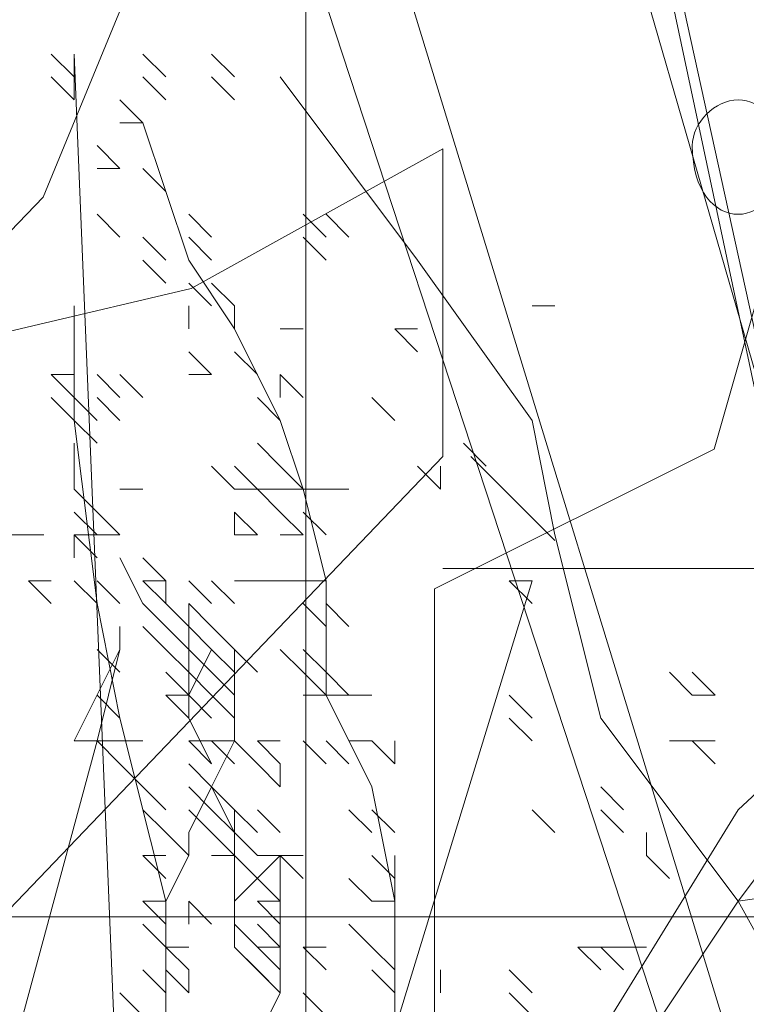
# Model space of a CAD drawing. Header units: millimetres. Extents: x 16698 to 93787, y -21104 to 39413.
# Tile 46 of 256: x 23484.21 to 23489.46, y 9756.15 to 9763.27. Entities that reach past the tile are written whole.
import ezdxf

# ---------------------------------------------------------------- set-up
doc = ezdxf.new("R2010")
doc.units = ezdxf.units.MM
doc.layers.add('_MODUS - zielen', color=66, linetype='Continuous', lineweight=9)
doc.layers.add('Hatch', color=4, linetype='Continuous', lineweight=5)

msp = doc.modelspace()

# ---------------------------------------------------------------- hatches: boundary and pattern name
at = {"layer": 'Hatch', "ltscale": 2, "true_color": 0xc7c7c7}
h = msp.add_hatch(dxfattribs=at)
h.set_pattern_fill('GRATE', color=9, scale=7, angle=90)
h.paths.add_polyline_path([(23182.90184, 9824.23322), (23670.94642, 9824.23322), (23670.94642, 9747.23322), (23182.90184, 9747.23322)])

# ---------------------------------------------------------------- linework, layer by layer
at = {"layer": '_MODUS - zielen', "transparency": 33554687}
for points in [[(23486.75397, 9773.60831), (23491.88334, 9750.27796), (23491.88334, 9750.27796)], [(23486.75397, 9773.60831), (23491.71787, 9750.27796), (23491.71787, 9750.27796)], [(23483.4447, 9772.45007), (23490.72509, 9750.27796), (23490.72509, 9750.27796)], [(23483.4447, 9772.45007), (23490.72509, 9750.27796), (23490.72509, 9750.27796)], [(23486.39871, 9768.85579), (23490.1378, 9764.00481), (23490.1378, 9761.98353), (23489.63234, 9761.57932), (23489.2284, 9760.16448), (23487.20765, 9759.15384), (23487.20765, 9752.48381), (23489.2284, 9751.27093), (23491.65416, 9753.89865), (23493.37249, 9756.32414), (23493.37249, 9761.37709), (23491.45219, 9762.7922), (23490.44128, 9762.38773)], [(23483.77099, 9768.04738), (23485.7928, 9765.41966), (23484.37795, 9761.98353), (23479.32461, 9756.72835), (23479.12264, 9757.33478)], [(23484.60295, 9762.85319), (23484.43748, 9763.01865), (23484.43748, 9763.01865)], [(23484.60295, 9762.85319), (23484.43748, 9763.01865), (23484.43748, 9763.01865)], [(23484.60295, 9762.85319), (23484.60295, 9763.01865), (23484.60295, 9763.01865)], [(23484.60295, 9762.85319), (23484.60295, 9763.01865), (23484.60295, 9763.01865)], [(23484.60295, 9762.85319), (23484.60295, 9763.01865), (23484.60295, 9763.01865)], [(23484.60295, 9762.85319), (23484.60295, 9763.01865), (23484.60295, 9763.01865)], [(23484.60295, 9762.85319), (23484.60295, 9763.01865), (23484.60295, 9763.01865)], [(23485.09934, 9750.93982), (23484.60295, 9763.01865), (23484.60295, 9763.01865)], [(23485.2648, 9762.85319), (23485.09934, 9763.01865), (23485.09934, 9763.01865)], [(23485.2648, 9762.85319), (23485.09934, 9763.01865), (23485.09934, 9763.01865)], [(23485.76119, 9762.85319), (23485.59573, 9763.01865), (23485.59573, 9763.01865)], [(23484.60295, 9762.68772), (23484.43748, 9762.85319), (23484.43748, 9762.85319)], [(23484.60295, 9762.68772), (23484.60295, 9762.85319), (23484.60295, 9762.85319)], [(23484.60295, 9762.68772), (23484.60295, 9762.85319), (23484.60295, 9762.85319)], [(23484.60295, 9762.68772), (23484.60295, 9762.85319), (23484.60295, 9762.85319)], [(23484.60295, 9762.68772), (23484.60295, 9762.85319), (23484.60295, 9762.85319)], [(23484.60295, 9762.68772), (23484.60295, 9762.85319), (23484.60295, 9762.85319)], [(23485.2648, 9762.68772), (23485.09934, 9762.85319), (23485.09934, 9762.85319)], [(23485.76119, 9762.68772), (23485.59573, 9762.85319), (23485.59573, 9762.85319)], [(23489.40139, 9756.8965), (23488.4086, 9758.22021), (23488.07768, 9759.54392), (23487.91221, 9760.37124), (23487.0849, 9761.52948), (23486.09212, 9762.85319)], [(23485.09934, 9762.52226), (23484.93387, 9762.68772), (23484.93387, 9762.68772)], [(23485.09934, 9762.52226), (23484.93387, 9762.52226), (23484.93387, 9762.52226)], [(23485.09934, 9762.52226), (23484.93387, 9762.52226), (23484.93387, 9762.52226)], [(23487.0849, 9750.27796), (23487.25036, 9751.10528), (23486.58851, 9751.60167), (23486.91943, 9752.75992), (23486.58851, 9753.25631), (23487.25036, 9753.91816), (23486.75397, 9754.58001), (23486.91943, 9755.40733), (23486.91943, 9756.06919), (23486.91943, 9756.8965), (23486.75397, 9757.72382), (23486.42304, 9758.38567), (23486.42304, 9758.55114), (23486.42304, 9759.21299), (23486.25758, 9759.87485), (23486.09212, 9760.37124), (23485.76119, 9761.03309), (23485.43026, 9761.52948), (23485.09934, 9762.52226)], [(23487.26733, 9760.11077), (23482.61885, 9755.25979), (23478.77825, 9754.04718), (23477.97037, 9754.85559), (23482.01294, 9760.51497), (23485.44854, 9761.32351), (23487.26733, 9762.33416), (23487.26733, 9760.11077)], [(23484.93387, 9762.19133), (23484.76841, 9762.3568), (23484.76841, 9762.3568)], [(23484.93387, 9762.19133), (23484.76841, 9762.19133), (23484.76841, 9762.19133)], [(23485.2648, 9762.02587), (23485.09934, 9762.19133), (23485.09934, 9762.19133)], [(23485.2648, 9762.02587), (23485.09934, 9762.19133), (23485.09934, 9762.19133)], [(23485.2648, 9750.1125), (23486.09212, 9752.26353), (23486.58851, 9753.25631), (23487.91221, 9754.58001), (23488.4086, 9755.40733), (23489.40139, 9756.8965), (23490.39417, 9758.22021), (23491.22148, 9759.70938), (23491.88334, 9761.03309), (23492.54519, 9761.86041), (23493.37251, 9762.19133), (23494.19983, 9762.19133), (23495.02714, 9762.19133)], [(23484.93387, 9761.69494), (23484.76841, 9761.86041), (23484.76841, 9761.86041)], [(23485.59573, 9761.69494), (23485.43026, 9761.86041), (23485.43026, 9761.86041)], [(23486.42304, 9761.69494), (23486.25758, 9761.86041), (23486.25758, 9761.86041)], [(23486.42304, 9761.69494), (23486.25758, 9761.86041), (23486.25758, 9761.86041)], [(23486.58851, 9761.69494), (23486.42304, 9761.86041), (23486.42304, 9761.86041)], [(23486.58851, 9761.69494), (23486.42304, 9761.86041), (23486.42304, 9761.86041)], [(23485.2648, 9761.52948), (23485.09934, 9761.69494), (23485.09934, 9761.69494)], [(23485.59573, 9761.52948), (23485.43026, 9761.69494), (23485.43026, 9761.69494)], [(23486.42304, 9761.52948), (23486.25758, 9761.69494), (23486.25758, 9761.69494)], [(23485.2648, 9761.36402), (23485.09934, 9761.52948), (23485.09934, 9761.52948)], [(23485.59573, 9761.19855), (23485.43026, 9761.36402), (23485.43026, 9761.36402)], [(23485.76119, 9761.19855), (23485.59573, 9761.36402), (23485.59573, 9761.36402)], [(23485.76119, 9761.19855), (23485.59573, 9761.36402), (23485.59573, 9761.36402)], [(23486.42304, 9750.1125), (23486.09212, 9752.26353), (23485.76119, 9754.24909), (23485.2648, 9755.73826), (23485.2648, 9756.8965), (23484.93387, 9758.22021), (23484.76841, 9759.04753), (23484.60295, 9760.37124), (23484.60295, 9761.19855)], [(23485.43026, 9761.03309), (23485.43026, 9761.19855), (23485.43026, 9761.19855)], [(23485.76119, 9761.03309), (23485.76119, 9761.19855), (23485.76119, 9761.19855)], [(23487.91221, 9761.19855), (23488.07768, 9761.19855), (23488.07768, 9761.19855)], [(23486.09212, 9761.03309), (23486.25758, 9761.03309), (23486.25758, 9761.03309)], [(23487.0849, 9760.86763), (23486.91943, 9761.03309), (23486.91943, 9761.03309)], [(23487.0849, 9761.03309), (23486.91943, 9761.03309), (23486.91943, 9761.03309)], [(23487.0849, 9760.86763), (23486.91943, 9761.03309), (23486.91943, 9761.03309)], [(23485.59573, 9760.70216), (23485.43026, 9760.86763), (23485.43026, 9760.86763)], [(23485.92665, 9760.70216), (23485.76119, 9760.86763), (23485.76119, 9760.86763)], [(23484.60295, 9760.70216), (23484.43748, 9760.70216), (23484.43748, 9760.70216)], [(23484.60295, 9760.5367), (23484.43748, 9760.70216), (23484.43748, 9760.70216)], [(23484.60295, 9760.70216), (23484.43748, 9760.70216), (23484.43748, 9760.70216)], [(23484.60295, 9760.70216), (23484.43748, 9760.70216), (23484.43748, 9760.70216)], [(23484.60295, 9760.5367), (23484.43748, 9760.70216), (23484.43748, 9760.70216)], [(23484.60295, 9760.70216), (23484.43748, 9760.70216), (23484.43748, 9760.70216)], [(23484.60295, 9760.5367), (23484.43748, 9760.70216), (23484.43748, 9760.70216)], [(23484.60295, 9760.70216), (23484.43748, 9760.70216), (23484.43748, 9760.70216)], [(23484.60295, 9760.5367), (23484.60295, 9760.70216), (23484.60295, 9760.70216)], [(23484.60295, 9760.5367), (23484.60295, 9760.70216), (23484.60295, 9760.70216)], [(23484.60295, 9760.5367), (23484.60295, 9760.70216), (23484.60295, 9760.70216)], [(23484.60295, 9760.5367), (23484.60295, 9760.70216), (23484.60295, 9760.70216)], [(23484.93387, 9760.5367), (23484.76841, 9760.70216), (23484.76841, 9760.70216)], [(23484.93387, 9760.5367), (23484.76841, 9760.70216), (23484.76841, 9760.70216)], [(23485.09934, 9760.5367), (23484.93387, 9760.70216), (23484.93387, 9760.70216)], [(23485.59573, 9760.70216), (23485.43026, 9760.70216), (23485.43026, 9760.70216)], [(23486.25758, 9760.5367), (23486.09212, 9760.70216), (23486.09212, 9760.70216)], [(23486.09212, 9760.5367), (23486.09212, 9760.70216), (23486.09212, 9760.70216)], [(23486.25758, 9760.5367), (23486.09212, 9760.70216), (23486.09212, 9760.70216)], [(23484.60295, 9760.37124), (23484.43748, 9760.5367), (23484.43748, 9760.5367)], [(23484.76841, 9760.37124), (23484.60295, 9760.5367), (23484.60295, 9760.5367)], [(23484.60295, 9760.37124), (23484.60295, 9760.5367), (23484.60295, 9760.5367)], [(23484.76841, 9760.37124), (23484.60295, 9760.5367), (23484.60295, 9760.5367)], [(23484.76841, 9760.37124), (23484.60295, 9760.5367), (23484.60295, 9760.5367)], [(23484.93387, 9760.37124), (23484.76841, 9760.5367), (23484.76841, 9760.5367)], [(23486.09212, 9760.37124), (23485.92665, 9760.5367), (23485.92665, 9760.5367)], [(23486.09212, 9760.37124), (23485.92665, 9760.5367), (23485.92665, 9760.5367)], [(23486.09212, 9760.37124), (23485.92665, 9760.5367), (23485.92665, 9760.5367)], [(23486.09212, 9760.37124), (23485.92665, 9760.5367), (23485.92665, 9760.5367)], [(23486.91943, 9760.37124), (23486.75397, 9760.5367), (23486.75397, 9760.5367)], [(23484.76841, 9760.20577), (23484.60295, 9760.37124), (23484.60295, 9760.37124)], [(23484.60295, 9760.04031), (23484.60295, 9760.20577), (23484.60295, 9760.20577)], [(23484.60295, 9760.04031), (23484.60295, 9760.20577), (23484.60295, 9760.20577)], [(23486.09212, 9760.04031), (23485.92665, 9760.20577), (23485.92665, 9760.20577)], [(23487.58129, 9760.04031), (23487.41582, 9760.20577), (23487.41582, 9760.20577)], [(23491.91686, 9760.11077), (23490.30005, 9759.30223), (23487.26733, 9759.30223)], [(23487.47035, 9760.11077), (23488.07626, 9759.50446)], [(23484.60295, 9759.87485), (23484.60295, 9760.04031), (23484.60295, 9760.04031)], [(23484.60295, 9759.87485), (23484.60295, 9760.04031), (23484.60295, 9760.04031)], [(23485.76119, 9759.87485), (23485.59573, 9760.04031), (23485.59573, 9760.04031)], [(23485.92665, 9759.87485), (23485.76119, 9760.04031), (23485.76119, 9760.04031)], [(23485.92665, 9759.87485), (23485.76119, 9760.04031), (23485.76119, 9760.04031)], [(23486.25758, 9759.87485), (23486.09212, 9760.04031), (23486.09212, 9760.04031)], [(23486.25758, 9759.87485), (23486.09212, 9760.04031), (23486.09212, 9760.04031)], [(23487.25036, 9759.87485), (23487.0849, 9760.04031), (23487.0849, 9760.04031)], [(23487.25036, 9759.87485), (23487.25036, 9760.04031), (23487.25036, 9760.04031)], [(23487.25036, 9759.87485), (23487.25036, 9760.04031), (23487.25036, 9760.04031)], [(23484.76841, 9759.70938), (23484.60295, 9759.87485), (23484.60295, 9759.87485)], [(23484.76841, 9759.70938), (23484.60295, 9759.87485), (23484.60295, 9759.87485)], [(23484.76841, 9759.70938), (23484.60295, 9759.87485), (23484.60295, 9759.87485)], [(23484.76841, 9759.70938), (23484.60295, 9759.87485), (23484.60295, 9759.87485)], [(23485.09934, 9759.87485), (23484.93387, 9759.87485), (23484.93387, 9759.87485)], [(23485.2648, 9750.27796), (23487.91221, 9753.09084), (23489.07046, 9754.08362), (23490.2287, 9755.40733), (23489.40139, 9756.8965), (23491.71787, 9757.22743), (23492.21426, 9758.05475), (23492.54519, 9758.88206), (23493.37251, 9759.87485)], [(23485.92665, 9759.87485), (23485.76119, 9759.87485), (23485.76119, 9759.87485)], [(23486.09212, 9759.70938), (23485.92665, 9759.87485), (23485.92665, 9759.87485)], [(23486.09212, 9759.87485), (23485.92665, 9759.87485), (23485.92665, 9759.87485)], [(23486.09212, 9759.70938), (23485.92665, 9759.87485), (23485.92665, 9759.87485)], [(23486.09212, 9759.87485), (23485.92665, 9759.87485), (23485.92665, 9759.87485)], [(23486.09212, 9759.70938), (23485.92665, 9759.87485), (23485.92665, 9759.87485)], [(23486.25758, 9759.87485), (23486.09212, 9759.87485), (23486.09212, 9759.87485)], [(23486.42304, 9759.87485), (23486.25758, 9759.87485), (23486.25758, 9759.87485)], [(23486.58851, 9759.87485), (23486.42304, 9759.87485), (23486.42304, 9759.87485)], [(23486.58851, 9759.87485), (23486.42304, 9759.87485), (23486.42304, 9759.87485)], [(23484.76841, 9759.54392), (23484.60295, 9759.70938), (23484.60295, 9759.70938)], [(23484.93387, 9759.54392), (23484.76841, 9759.70938), (23484.76841, 9759.70938)], [(23485.43026, 9751.10528), (23489.40139, 9757.55836), (23491.71787, 9759.70938)], [(23485.92665, 9759.54392), (23485.76119, 9759.70938), (23485.76119, 9759.70938)], [(23485.76119, 9759.54392), (23485.76119, 9759.70938), (23485.76119, 9759.70938)], [(23486.25758, 9759.54392), (23486.09212, 9759.70938), (23486.09212, 9759.70938)], [(23486.42304, 9759.54392), (23486.25758, 9759.70938), (23486.25758, 9759.70938)], [(23486.42304, 9759.54392), (23486.25758, 9759.70938), (23486.25758, 9759.70938)], [(23479.42009, 9751.60167), (23479.42009, 9752.42899), (23480.90926, 9753.91816), (23481.07473, 9755.40733), (23480.90926, 9756.56558), (23482.5639, 9758.05475), (23483.06029, 9759.54392), (23484.38399, 9759.54392)], [(23484.76841, 9759.37845), (23484.60295, 9759.54392), (23484.60295, 9759.54392)], [(23484.60295, 9759.37845), (23484.60295, 9759.54392), (23484.60295, 9759.54392)], [(23484.76841, 9759.37845), (23484.60295, 9759.54392), (23484.60295, 9759.54392)], [(23484.76841, 9759.54392), (23484.60295, 9759.54392), (23484.60295, 9759.54392)], [(23484.76841, 9759.54392), (23484.60295, 9759.54392), (23484.60295, 9759.54392)], [(23484.93387, 9759.54392), (23484.76841, 9759.54392), (23484.76841, 9759.54392)], [(23484.93387, 9759.54392), (23484.76841, 9759.54392), (23484.76841, 9759.54392)], [(23485.92665, 9759.54392), (23485.76119, 9759.54392), (23485.76119, 9759.54392)], [(23485.92665, 9759.54392), (23485.76119, 9759.54392), (23485.76119, 9759.54392)], [(23486.25758, 9759.54392), (23486.09212, 9759.54392), (23486.09212, 9759.54392)], [(23486.25758, 9759.54392), (23486.09212, 9759.54392), (23486.09212, 9759.54392)], [(23484.93387, 9759.37845), (23485.09934, 9759.04753), (23485.09934, 9759.04753)], [(23485.2648, 9759.21299), (23485.09934, 9759.37845), (23485.09934, 9759.37845)], [(23485.2648, 9759.21299), (23485.09934, 9759.37845), (23485.09934, 9759.37845)], [(23484.43748, 9759.21299), (23484.27202, 9759.21299), (23484.27202, 9759.21299)], [(23484.43748, 9759.21299), (23484.27202, 9759.21299), (23484.27202, 9759.21299)], [(23484.43748, 9759.04753), (23484.27202, 9759.21299), (23484.27202, 9759.21299)], [(23484.43748, 9759.21299), (23484.27202, 9759.21299), (23484.27202, 9759.21299)], [(23484.76841, 9759.04753), (23484.60295, 9759.21299), (23484.60295, 9759.21299)], [(23484.76841, 9759.04753), (23484.60295, 9759.21299), (23484.60295, 9759.21299)], [(23484.76841, 9759.04753), (23484.60295, 9759.21299), (23484.60295, 9759.21299)], [(23484.93387, 9759.04753), (23484.76841, 9759.21299), (23484.76841, 9759.21299)], [(23484.93387, 9759.04753), (23484.76841, 9759.21299), (23484.76841, 9759.21299)], [(23484.93387, 9759.04753), (23484.76841, 9759.21299), (23484.76841, 9759.21299)], [(23484.93387, 9759.04753), (23484.76841, 9759.21299), (23484.76841, 9759.21299)], [(23484.93387, 9759.04753), (23484.76841, 9759.21299), (23484.76841, 9759.21299)], [(23485.2648, 9759.21299), (23485.09934, 9759.21299), (23485.09934, 9759.21299)], [(23485.2648, 9759.04753), (23485.09934, 9759.21299), (23485.09934, 9759.21299)], [(23485.2648, 9759.21299), (23485.09934, 9759.21299), (23485.09934, 9759.21299)], [(23485.2648, 9759.21299), (23485.09934, 9759.21299), (23485.09934, 9759.21299)], [(23485.2648, 9759.04753), (23485.09934, 9759.21299), (23485.09934, 9759.21299)], [(23485.59573, 9757.88928), (23485.43026, 9758.22021), (23485.43026, 9758.38567), (23485.43026, 9758.55114), (23485.43026, 9758.88206), (23485.2648, 9759.04753), (23485.2648, 9759.21299)], [(23485.59573, 9759.04753), (23485.43026, 9759.21299), (23485.43026, 9759.21299)], [(23485.59573, 9759.04753), (23485.43026, 9759.21299), (23485.43026, 9759.21299)], [(23485.43026, 9751.10528), (23487.91221, 9759.21299), (23487.91221, 9759.21299)], [(23485.76119, 9759.04753), (23485.59573, 9759.21299), (23485.59573, 9759.21299)], [(23485.76119, 9759.04753), (23485.59573, 9759.21299), (23485.59573, 9759.21299)], [(23485.92665, 9759.21299), (23485.76119, 9759.21299), (23485.76119, 9759.21299)], [(23486.09212, 9759.21299), (23485.92665, 9759.21299), (23485.92665, 9759.21299)], [(23486.09212, 9759.21299), (23485.92665, 9759.21299), (23485.92665, 9759.21299)], [(23486.25758, 9759.21299), (23486.09212, 9759.21299), (23486.09212, 9759.21299)], [(23486.42304, 9759.21299), (23486.25758, 9759.21299), (23486.25758, 9759.21299)], [(23486.42304, 9759.21299), (23486.25758, 9759.21299), (23486.25758, 9759.21299)], [(23487.91221, 9759.21299), (23487.74675, 9759.21299), (23487.74675, 9759.21299)], [(23487.91221, 9759.04753), (23487.74675, 9759.21299), (23487.74675, 9759.21299)], [(23485.2648, 9758.88206), (23485.09934, 9759.04753), (23485.09934, 9759.04753)], [(23485.2648, 9758.88206), (23485.09934, 9759.04753), (23485.09934, 9759.04753)], [(23485.2648, 9758.88206), (23485.09934, 9759.04753), (23485.09934, 9759.04753)], [(23485.2648, 9758.88206), (23485.09934, 9759.04753), (23485.09934, 9759.04753)], [(23485.2648, 9758.88206), (23485.09934, 9759.04753), (23485.09934, 9759.04753)], [(23485.43026, 9758.88206), (23485.2648, 9759.04753), (23485.2648, 9759.04753)], [(23485.43026, 9758.88206), (23485.2648, 9759.04753), (23485.2648, 9759.04753)], [(23485.43026, 9758.88206), (23485.2648, 9759.04753), (23485.2648, 9759.04753)], [(23485.43026, 9758.88206), (23485.43026, 9759.04753), (23485.43026, 9759.04753)], [(23485.59573, 9758.88206), (23485.43026, 9759.04753), (23485.43026, 9759.04753)], [(23486.42304, 9758.88206), (23486.25758, 9759.04753), (23486.25758, 9759.04753)], [(23486.42304, 9758.88206), (23486.25758, 9759.04753), (23486.25758, 9759.04753)], [(23486.42304, 9758.88206), (23486.25758, 9759.04753), (23486.25758, 9759.04753)], [(23486.42304, 9758.88206), (23486.25758, 9759.04753), (23486.25758, 9759.04753)], [(23486.42304, 9758.88206), (23486.25758, 9759.04753), (23486.25758, 9759.04753)], [(23486.42304, 9758.88206), (23486.25758, 9759.04753), (23486.25758, 9759.04753)], [(23486.42304, 9758.88206), (23486.25758, 9759.04753), (23486.25758, 9759.04753)], [(23486.58851, 9758.88206), (23486.42304, 9759.04753), (23486.42304, 9759.04753)], [(23486.58851, 9758.88206), (23486.42304, 9759.04753), (23486.42304, 9759.04753)], [(23484.93387, 9758.88206), (23484.93387, 9758.7166), (23484.93387, 9758.7166)], [(23485.2648, 9758.7166), (23485.09934, 9758.88206), (23485.09934, 9758.88206)], [(23485.43026, 9758.7166), (23485.2648, 9758.88206), (23485.2648, 9758.88206)], [(23485.59573, 9758.7166), (23485.43026, 9758.88206), (23485.43026, 9758.88206)], [(23485.76119, 9758.7166), (23485.59573, 9758.88206), (23485.59573, 9758.88206)], [(23485.76119, 9758.7166), (23485.59573, 9758.88206), (23485.59573, 9758.88206)], [(23484.93387, 9758.7166), (23484.60295, 9758.05475), (23484.60295, 9758.05475)], [(23484.93387, 9758.7166), (23484.93387, 9758.7166), (23484.76841, 9758.05475), (23484.60295, 9758.05475)], [(23484.93387, 9758.55114), (23484.76841, 9758.7166), (23484.76841, 9758.7166)], [(23485.2648, 9756.8965), (23485.43026, 9757.22743), (23485.43026, 9757.39289), (23485.59573, 9757.72382), (23485.76119, 9758.05475), (23485.76119, 9758.38567), (23485.76119, 9758.7166)], [(23485.43026, 9758.55114), (23485.2648, 9758.7166), (23485.2648, 9758.7166)], [(23485.43026, 9758.55114), (23485.2648, 9758.7166), (23485.2648, 9758.7166)], [(23485.43026, 9758.38567), (23485.59573, 9758.7166), (23485.59573, 9758.7166)], [(23485.59573, 9758.55114), (23485.43026, 9758.7166), (23485.43026, 9758.7166)], [(23485.43026, 9758.55114), (23485.43026, 9758.7166), (23485.43026, 9758.7166)], [(23485.43026, 9758.55114), (23485.43026, 9758.7166), (23485.43026, 9758.7166)], [(23485.59573, 9758.55114), (23485.43026, 9758.7166), (23485.43026, 9758.7166)], [(23485.43026, 9758.55114), (23485.43026, 9758.7166), (23485.43026, 9758.7166)], [(23485.76119, 9758.55114), (23485.59573, 9758.7166), (23485.59573, 9758.7166)], [(23485.76119, 9758.55114), (23485.59573, 9758.7166), (23485.59573, 9758.7166)], [(23485.92665, 9758.55114), (23485.76119, 9758.7166), (23485.76119, 9758.7166)], [(23485.92665, 9758.55114), (23485.76119, 9758.7166), (23485.76119, 9758.7166)], [(23485.92665, 9758.55114), (23485.76119, 9758.7166), (23485.76119, 9758.7166)], [(23485.92665, 9758.55114), (23485.76119, 9758.7166), (23485.76119, 9758.7166)], [(23486.25758, 9758.55114), (23486.09212, 9758.7166), (23486.09212, 9758.7166)], [(23486.42304, 9758.55114), (23486.25758, 9758.7166), (23486.25758, 9758.7166)], [(23485.43026, 9758.38567), (23485.2648, 9758.55114), (23485.2648, 9758.55114)], [(23485.59573, 9758.38567), (23485.43026, 9758.55114), (23485.43026, 9758.55114)], [(23485.43026, 9758.38567), (23485.43026, 9758.55114), (23485.43026, 9758.55114)], [(23485.43026, 9758.38567), (23485.43026, 9758.55114), (23485.43026, 9758.55114)], [(23485.76119, 9758.38567), (23485.59573, 9758.55114), (23485.59573, 9758.55114)], [(23485.76119, 9758.38567), (23485.59573, 9758.55114), (23485.59573, 9758.55114)], [(23485.76119, 9758.38567), (23485.76119, 9758.55114), (23485.76119, 9758.55114)], [(23486.42304, 9758.38567), (23486.25758, 9758.55114), (23486.25758, 9758.55114)], [(23486.42304, 9758.38567), (23486.25758, 9758.55114), (23486.25758, 9758.55114)], [(23486.58851, 9758.38567), (23486.42304, 9758.55114), (23486.42304, 9758.55114)], [(23489.07046, 9758.38567), (23488.905, 9758.55114), (23488.905, 9758.55114)], [(23489.23592, 9758.38567), (23489.07046, 9758.55114), (23489.07046, 9758.55114)], [(23484.93387, 9758.22021), (23484.76841, 9758.38567), (23484.76841, 9758.38567)], [(23484.93387, 9758.22021), (23484.76841, 9758.38567), (23484.76841, 9758.38567)], [(23484.93387, 9758.22021), (23484.76841, 9758.38567), (23484.76841, 9758.38567)], [(23484.93387, 9758.22021), (23484.76841, 9758.38567), (23484.76841, 9758.38567)], [(23484.93387, 9758.22021), (23484.76841, 9758.38567), (23484.76841, 9758.38567)], [(23485.43026, 9758.22021), (23485.2648, 9758.38567), (23485.2648, 9758.38567)], [(23485.43026, 9758.38567), (23485.2648, 9758.38567), (23485.2648, 9758.38567)], [(23485.59573, 9758.22021), (23485.43026, 9758.38567), (23485.43026, 9758.38567)], [(23485.43026, 9758.22021), (23485.43026, 9758.38567), (23485.43026, 9758.38567)], [(23485.43026, 9758.22021), (23485.43026, 9758.38567), (23485.43026, 9758.38567)], [(23485.76119, 9758.22021), (23485.59573, 9758.38567), (23485.59573, 9758.38567)], [(23485.76119, 9758.22021), (23485.59573, 9758.38567), (23485.59573, 9758.38567)], [(23486.42304, 9758.38567), (23486.25758, 9758.38567), (23486.25758, 9758.38567)], [(23486.58851, 9758.38567), (23486.42304, 9758.38567), (23486.42304, 9758.38567)], [(23486.58851, 9758.38567), (23486.42304, 9758.38567), (23486.42304, 9758.38567)], [(23486.75397, 9758.38567), (23486.58851, 9758.38567), (23486.58851, 9758.38567)], [(23487.91221, 9758.22021), (23487.74675, 9758.38567), (23487.74675, 9758.38567)], [(23487.91221, 9758.22021), (23487.74675, 9758.38567), (23487.74675, 9758.38567)], [(23487.91221, 9758.22021), (23487.74675, 9758.38567), (23487.74675, 9758.38567)], [(23489.23592, 9758.38567), (23489.07046, 9758.38567), (23489.07046, 9758.38567)], [(23489.23592, 9758.38567), (23489.07046, 9758.38567), (23489.07046, 9758.38567)], [(23489.23592, 9758.38567), (23489.07046, 9758.38567), (23489.07046, 9758.38567)], [(23487.91221, 9758.05475), (23487.74675, 9758.22021), (23487.74675, 9758.22021)], [(23484.76841, 9758.05475), (23482.61738, 9750.1125), (23482.61738, 9750.1125)], [(23484.76841, 9758.05475), (23482.61738, 9750.1125), (23482.61738, 9750.1125)], [(23484.93387, 9758.05475), (23484.76841, 9758.05475), (23484.76841, 9758.05475)], [(23484.93387, 9757.88928), (23484.76841, 9758.05475), (23484.76841, 9758.05475)], [(23485.09934, 9758.05475), (23484.93387, 9758.05475), (23484.93387, 9758.05475)], [(23485.09934, 9758.05475), (23484.93387, 9758.05475), (23484.93387, 9758.05475)], [(23485.59573, 9758.05475), (23485.43026, 9758.05475), (23485.43026, 9758.05475)], [(23485.59573, 9757.88928), (23485.43026, 9758.05475), (23485.43026, 9758.05475)], [(23485.59573, 9757.88928), (23485.43026, 9758.05475), (23485.43026, 9758.05475)], [(23485.76119, 9758.05475), (23485.59573, 9758.05475), (23485.59573, 9758.05475)], [(23485.76119, 9758.05475), (23485.59573, 9758.05475), (23485.59573, 9758.05475)], [(23485.76119, 9757.88928), (23485.59573, 9758.05475), (23485.59573, 9758.05475)], [(23485.92665, 9757.88928), (23485.76119, 9758.05475), (23485.76119, 9758.05475)], [(23486.09212, 9758.05475), (23485.92665, 9758.05475), (23485.92665, 9758.05475)], [(23486.09212, 9757.88928), (23485.92665, 9758.05475), (23485.92665, 9758.05475)], [(23486.42304, 9757.88928), (23486.25758, 9758.05475), (23486.25758, 9758.05475)], [(23486.58851, 9757.88928), (23486.42304, 9758.05475), (23486.42304, 9758.05475)], [(23486.75397, 9758.05475), (23486.58851, 9758.05475), (23486.58851, 9758.05475)], [(23486.91943, 9757.88928), (23486.75397, 9758.05475), (23486.75397, 9758.05475)], [(23486.91943, 9757.88928), (23486.91943, 9758.05475), (23486.91943, 9758.05475)], [(23486.91943, 9757.88928), (23486.91943, 9758.05475), (23486.91943, 9758.05475)], [(23489.07046, 9758.05475), (23488.905, 9758.05475), (23488.905, 9758.05475)], [(23489.23592, 9758.05475), (23489.07046, 9758.05475), (23489.07046, 9758.05475)], [(23489.23592, 9757.88928), (23489.07046, 9758.05475), (23489.07046, 9758.05475)], [(23489.23592, 9758.05475), (23489.07046, 9758.05475), (23489.07046, 9758.05475)], [(23489.23592, 9758.05475), (23489.07046, 9758.05475), (23489.07046, 9758.05475)], [(23489.23592, 9758.05475), (23489.07046, 9758.05475), (23489.07046, 9758.05475)], [(23489.23592, 9757.88928), (23489.07046, 9758.05475), (23489.07046, 9758.05475)], [(23485.09934, 9757.72382), (23484.93387, 9757.88928), (23484.93387, 9757.88928)], [(23485.09934, 9757.72382), (23484.93387, 9757.88928), (23484.93387, 9757.88928)], [(23485.59573, 9757.72382), (23485.43026, 9757.88928), (23485.43026, 9757.88928)], [(23485.59573, 9757.72382), (23485.43026, 9757.88928), (23485.43026, 9757.88928)], [(23486.09212, 9757.72382), (23485.92665, 9757.88928), (23485.92665, 9757.88928)], [(23486.09212, 9757.72382), (23486.09212, 9757.88928), (23486.09212, 9757.88928)], [(23486.09212, 9757.72382), (23486.09212, 9757.88928), (23486.09212, 9757.88928)], [(23486.09212, 9757.72382), (23486.09212, 9757.88928), (23486.09212, 9757.88928)], [(23486.09212, 9757.72382), (23486.09212, 9757.88928), (23486.09212, 9757.88928)], [(23485.2648, 9757.55836), (23485.09934, 9757.72382), (23485.09934, 9757.72382)], [(23485.2648, 9757.55836), (23485.09934, 9757.72382), (23485.09934, 9757.72382)], [(23485.59573, 9757.55836), (23485.43026, 9757.72382), (23485.43026, 9757.72382)], [(23486.09212, 9756.23465), (23485.76119, 9756.56558), (23485.76119, 9756.8965), (23485.76119, 9757.06197), (23485.76119, 9757.39289), (23485.76119, 9757.39289), (23485.59573, 9757.72382)], [(23485.76119, 9757.55836), (23485.59573, 9757.72382), (23485.59573, 9757.72382)], [(23485.76119, 9757.55836), (23485.59573, 9757.72382), (23485.59573, 9757.72382)], [(23488.57407, 9757.55836), (23488.4086, 9757.72382), (23488.4086, 9757.72382)], [(23485.2648, 9757.39289), (23485.09934, 9757.55836), (23485.09934, 9757.55836)], [(23485.2648, 9757.39289), (23485.09934, 9757.55836), (23485.09934, 9757.55836)], [(23485.2648, 9757.39289), (23485.09934, 9757.55836), (23485.09934, 9757.55836)], [(23485.59573, 9757.39289), (23485.43026, 9757.55836), (23485.43026, 9757.55836)], [(23485.76119, 9757.39289), (23485.59573, 9757.55836), (23485.59573, 9757.55836)], [(23485.76119, 9757.39289), (23485.59573, 9757.55836), (23485.59573, 9757.55836)], [(23485.76119, 9757.39289), (23485.59573, 9757.55836), (23485.59573, 9757.55836)], [(23485.76119, 9757.39289), (23485.59573, 9757.55836), (23485.59573, 9757.55836)], [(23485.76119, 9757.39289), (23485.59573, 9757.55836), (23485.59573, 9757.55836)], [(23485.76119, 9757.39289), (23485.59573, 9757.55836), (23485.59573, 9757.55836)], [(23485.76119, 9757.39289), (23485.59573, 9757.55836), (23485.59573, 9757.55836)], [(23485.76119, 9757.39289), (23485.59573, 9757.55836), (23485.59573, 9757.55836)], [(23485.76119, 9757.39289), (23485.59573, 9757.55836), (23485.59573, 9757.55836)], [(23485.76119, 9757.39289), (23485.59573, 9757.55836), (23485.59573, 9757.55836)], [(23485.92665, 9757.39289), (23485.76119, 9757.55836), (23485.76119, 9757.55836)], [(23485.92665, 9757.39289), (23485.76119, 9757.55836), (23485.76119, 9757.55836)], [(23485.76119, 9757.39289), (23485.76119, 9757.55836), (23485.76119, 9757.55836)], [(23485.92665, 9757.39289), (23485.76119, 9757.55836), (23485.76119, 9757.55836)], [(23485.76119, 9757.39289), (23485.76119, 9757.55836), (23485.76119, 9757.55836)], [(23486.09212, 9757.39289), (23485.92665, 9757.55836), (23485.92665, 9757.55836)], [(23486.09212, 9757.39289), (23485.92665, 9757.55836), (23485.92665, 9757.55836)], [(23486.75397, 9757.39289), (23486.58851, 9757.55836), (23486.58851, 9757.55836)], [(23486.75397, 9757.39289), (23486.58851, 9757.55836), (23486.58851, 9757.55836)], [(23486.75397, 9757.39289), (23486.58851, 9757.55836), (23486.58851, 9757.55836)], [(23486.91943, 9757.39289), (23486.75397, 9757.55836), (23486.75397, 9757.55836)], [(23486.91943, 9757.39289), (23486.75397, 9757.55836), (23486.75397, 9757.55836)], [(23488.07768, 9757.39289), (23487.91221, 9757.55836), (23487.91221, 9757.55836)], [(23488.07768, 9757.39289), (23487.91221, 9757.55836), (23487.91221, 9757.55836)], [(23488.57407, 9757.39289), (23488.4086, 9757.55836), (23488.4086, 9757.55836)], [(23488.57407, 9757.39289), (23488.4086, 9757.55836), (23488.4086, 9757.55836)], [(23485.43026, 9757.22743), (23485.2648, 9757.39289), (23485.2648, 9757.39289)], [(23485.76119, 9757.22743), (23485.59573, 9757.39289), (23485.59573, 9757.39289)], [(23485.76119, 9757.22743), (23485.59573, 9757.39289), (23485.59573, 9757.39289)], [(23485.76119, 9757.22743), (23485.59573, 9757.39289), (23485.59573, 9757.39289)], [(23485.76119, 9757.22743), (23485.59573, 9757.39289), (23485.59573, 9757.39289)], [(23485.92665, 9757.22743), (23485.76119, 9757.39289), (23485.76119, 9757.39289)], [(23485.76119, 9757.22743), (23485.76119, 9757.39289), (23485.76119, 9757.39289)], [(23485.92665, 9757.22743), (23485.76119, 9757.39289), (23485.76119, 9757.39289)], [(23485.76119, 9757.22743), (23485.76119, 9757.39289), (23485.76119, 9757.39289)], [(23488.73953, 9757.22743), (23488.73953, 9757.39289), (23488.73953, 9757.39289)], [(23488.73953, 9757.22743), (23488.73953, 9757.39289), (23488.73953, 9757.39289)], [(23485.2648, 9757.22743), (23485.09934, 9757.22743), (23485.09934, 9757.22743)], [(23485.2648, 9757.22743), (23485.09934, 9757.22743), (23485.09934, 9757.22743)], [(23485.2648, 9757.06197), (23485.09934, 9757.22743), (23485.09934, 9757.22743)], [(23485.2648, 9757.22743), (23485.09934, 9757.22743), (23485.09934, 9757.22743)], [(23485.2648, 9757.22743), (23485.09934, 9757.22743), (23485.09934, 9757.22743)], [(23485.2648, 9757.06197), (23485.09934, 9757.22743), (23485.09934, 9757.22743)], [(23485.59573, 9755.24187), (23485.92665, 9755.5728), (23485.92665, 9755.90372), (23486.09212, 9756.23465), (23486.09212, 9756.40011), (23486.09212, 9756.8965), (23486.09212, 9757.22743)], [(23485.76119, 9757.22743), (23485.59573, 9757.22743), (23485.59573, 9757.22743)], [(23485.76119, 9756.8965), (23486.09212, 9757.22743), (23486.09212, 9757.22743)], [(23485.76119, 9757.06197), (23485.76119, 9757.22743), (23485.76119, 9757.22743)], [(23485.76119, 9757.06197), (23485.76119, 9757.22743), (23485.76119, 9757.22743)], [(23485.76119, 9757.06197), (23485.76119, 9757.22743), (23485.76119, 9757.22743)], [(23485.92665, 9757.06197), (23485.76119, 9757.22743), (23485.76119, 9757.22743)], [(23486.09212, 9757.22743), (23485.92665, 9757.22743), (23485.92665, 9757.22743)], [(23486.25758, 9757.22743), (23486.09212, 9757.22743), (23486.09212, 9757.22743)], [(23486.25758, 9757.06197), (23486.09212, 9757.22743), (23486.09212, 9757.22743)], [(23486.09212, 9757.06197), (23486.09212, 9757.22743), (23486.09212, 9757.22743)], [(23486.91943, 9757.06197), (23486.75397, 9757.22743), (23486.75397, 9757.22743)], [(23486.91943, 9757.06197), (23486.91943, 9757.22743), (23486.91943, 9757.22743)], [(23488.905, 9757.06197), (23488.73953, 9757.22743), (23488.73953, 9757.22743)], [(23485.76119, 9756.8965), (23485.76119, 9757.06197), (23485.76119, 9757.06197)], [(23485.76119, 9756.8965), (23485.76119, 9757.06197), (23485.76119, 9757.06197)], [(23486.09212, 9756.8965), (23485.92665, 9757.06197), (23485.92665, 9757.06197)], [(23486.09212, 9756.8965), (23486.09212, 9757.06197), (23486.09212, 9757.06197)], [(23486.75397, 9756.8965), (23486.58851, 9757.06197), (23486.58851, 9757.06197)], [(23486.91943, 9756.8965), (23486.91943, 9757.06197), (23486.91943, 9757.06197)], [(23485.2648, 9756.8965), (23485.09934, 9756.8965), (23485.09934, 9756.8965)], [(23485.2648, 9756.73104), (23485.09934, 9756.8965), (23485.09934, 9756.8965)], [(23485.2648, 9756.73104), (23485.09934, 9756.8965), (23485.09934, 9756.8965)], [(23485.59573, 9756.73104), (23485.43026, 9756.8965), (23485.43026, 9756.8965)], [(23485.43026, 9756.73104), (23485.43026, 9756.8965), (23485.43026, 9756.8965)], [(23485.59573, 9756.73104), (23485.43026, 9756.8965), (23485.43026, 9756.8965)], [(23485.76119, 9756.73104), (23485.76119, 9756.8965), (23485.76119, 9756.8965)], [(23486.09212, 9756.8965), (23485.92665, 9756.8965), (23485.92665, 9756.8965)], [(23486.09212, 9756.73104), (23485.92665, 9756.8965), (23485.92665, 9756.8965)], [(23486.91943, 9756.8965), (23486.75397, 9756.8965), (23486.75397, 9756.8965)], [(23485.2648, 9756.56558), (23485.09934, 9756.73104), (23485.09934, 9756.73104)], [(23485.2648, 9756.56558), (23485.09934, 9756.73104), (23485.09934, 9756.73104)], [(23485.92665, 9756.56558), (23485.76119, 9756.73104), (23485.76119, 9756.73104)], [(23485.76119, 9756.56558), (23485.76119, 9756.73104), (23485.76119, 9756.73104)], [(23485.92665, 9756.56558), (23485.76119, 9756.73104), (23485.76119, 9756.73104)], [(23486.09212, 9756.56558), (23485.92665, 9756.73104), (23485.92665, 9756.73104)], [(23486.09212, 9756.56558), (23485.92665, 9756.73104), (23485.92665, 9756.73104)], [(23486.09212, 9756.56558), (23486.09212, 9756.73104), (23486.09212, 9756.73104)], [(23486.09212, 9756.56558), (23486.09212, 9756.73104), (23486.09212, 9756.73104)], [(23486.09212, 9756.56558), (23486.09212, 9756.73104), (23486.09212, 9756.73104)], [(23486.75397, 9756.56558), (23486.58851, 9756.73104), (23486.58851, 9756.73104)], [(23485.43026, 9756.56558), (23485.2648, 9756.56558), (23485.2648, 9756.56558)], [(23485.43026, 9756.40011), (23485.2648, 9756.56558), (23485.2648, 9756.56558)], [(23485.92665, 9756.40011), (23485.76119, 9756.56558), (23485.76119, 9756.56558)], [(23486.09212, 9756.40011), (23485.92665, 9756.56558), (23485.92665, 9756.56558)], [(23486.09212, 9756.56558), (23485.92665, 9756.56558), (23485.92665, 9756.56558)], [(23486.09212, 9756.40011), (23485.92665, 9756.56558), (23485.92665, 9756.56558)], [(23486.09212, 9756.40011), (23485.92665, 9756.56558), (23485.92665, 9756.56558)], [(23486.09212, 9756.40011), (23486.09212, 9756.56558), (23486.09212, 9756.56558)], [(23486.09212, 9756.40011), (23486.09212, 9756.56558), (23486.09212, 9756.56558)], [(23486.09212, 9756.40011), (23486.09212, 9756.56558), (23486.09212, 9756.56558)], [(23486.42304, 9756.40011), (23486.25758, 9756.56558), (23486.25758, 9756.56558)], [(23486.42304, 9756.56558), (23486.25758, 9756.56558), (23486.25758, 9756.56558)], [(23486.42304, 9756.40011), (23486.25758, 9756.56558), (23486.25758, 9756.56558)], [(23486.42304, 9756.56558), (23486.25758, 9756.56558), (23486.25758, 9756.56558)], [(23486.42304, 9756.40011), (23486.25758, 9756.56558), (23486.25758, 9756.56558)], [(23486.42304, 9756.56558), (23486.25758, 9756.56558), (23486.25758, 9756.56558)], [(23486.42304, 9756.40011), (23486.25758, 9756.56558), (23486.25758, 9756.56558)], [(23486.42304, 9756.56558), (23486.25758, 9756.56558), (23486.25758, 9756.56558)], [(23486.91943, 9756.40011), (23486.75397, 9756.56558), (23486.75397, 9756.56558)], [(23488.4086, 9756.40011), (23488.24314, 9756.56558), (23488.24314, 9756.56558)], [(23488.4086, 9756.56558), (23488.24314, 9756.56558), (23488.24314, 9756.56558)], [(23488.4086, 9756.40011), (23488.24314, 9756.56558), (23488.24314, 9756.56558)], [(23488.4086, 9756.56558), (23488.24314, 9756.56558), (23488.24314, 9756.56558)], [(23488.4086, 9756.40011), (23488.24314, 9756.56558), (23488.24314, 9756.56558)], [(23488.4086, 9756.56558), (23488.24314, 9756.56558), (23488.24314, 9756.56558)], [(23488.4086, 9756.40011), (23488.24314, 9756.56558), (23488.24314, 9756.56558)], [(23488.4086, 9756.56558), (23488.24314, 9756.56558), (23488.24314, 9756.56558)], [(23488.4086, 9756.40011), (23488.24314, 9756.56558), (23488.24314, 9756.56558)], [(23488.4086, 9756.40011), (23488.24314, 9756.56558), (23488.24314, 9756.56558)], [(23488.4086, 9756.56558), (23488.24314, 9756.56558), (23488.24314, 9756.56558)], [(23488.4086, 9756.40011), (23488.24314, 9756.56558), (23488.24314, 9756.56558)], [(23488.4086, 9756.56558), (23488.24314, 9756.56558), (23488.24314, 9756.56558)], [(23488.4086, 9756.40011), (23488.24314, 9756.56558), (23488.24314, 9756.56558)], [(23488.57407, 9756.56558), (23488.4086, 9756.56558), (23488.4086, 9756.56558)], [(23488.57407, 9756.40011), (23488.4086, 9756.56558), (23488.4086, 9756.56558)], [(23488.73953, 9756.56558), (23488.57407, 9756.56558), (23488.57407, 9756.56558)], [(23488.73953, 9756.56558), (23488.57407, 9756.56558), (23488.57407, 9756.56558)], [(23485.2648, 9756.23465), (23485.09934, 9756.40011), (23485.09934, 9756.40011)], [(23485.2648, 9756.23465), (23485.09934, 9756.40011), (23485.09934, 9756.40011)], [(23485.43026, 9756.23465), (23485.2648, 9756.40011), (23485.2648, 9756.40011)], [(23485.43026, 9756.23465), (23485.2648, 9756.40011), (23485.2648, 9756.40011)], [(23485.43026, 9756.23465), (23485.43026, 9756.40011), (23485.43026, 9756.40011)], [(23485.43026, 9756.23465), (23485.43026, 9756.40011), (23485.43026, 9756.40011)], [(23485.43026, 9756.23465), (23485.43026, 9756.40011), (23485.43026, 9756.40011)], [(23486.09212, 9756.23465), (23485.92665, 9756.40011), (23485.92665, 9756.40011)], [(23486.91943, 9756.23465), (23486.75397, 9756.40011), (23486.75397, 9756.40011)], [(23487.25036, 9756.23465), (23487.25036, 9756.40011), (23487.25036, 9756.40011)], [(23487.91221, 9756.23465), (23487.74675, 9756.40011), (23487.74675, 9756.40011)], [(23485.09934, 9756.06919), (23484.93387, 9756.23465), (23484.93387, 9756.23465)], [(23486.42304, 9756.06919), (23486.25758, 9756.23465), (23486.25758, 9756.23465)], [(23486.42304, 9756.06919), (23486.25758, 9756.23465), (23486.25758, 9756.23465)], [(23487.91221, 9756.06919), (23487.74675, 9756.23465), (23487.74675, 9756.23465)], [(23487.91221, 9756.06919), (23487.74675, 9756.23465), (23487.74675, 9756.23465)]]:
    msp.add_lwpolyline(points, dxfattribs=at)
for points in [[(23491.05602, 9750.27796), (23485.43026, 9768.64441)], [(23492.54519, 9750.27796), (23488.57407, 9764.01143)]]:
    msp.add_lwpolyline(points, close=True, dxfattribs=at)
msp.add_open_spline([(23489.73231, 9762.3568), (23489.73231, 9762.52226), (23489.56685, 9762.68772), (23489.40139, 9762.68772), (23489.40139, 9762.68772), (23489.23592, 9762.68772), (23489.07046, 9762.52226), (23489.07046, 9762.3568), (23489.07046, 9762.3568), (23489.07046, 9762.02587), (23489.23592, 9761.86041), (23489.40139, 9761.86041), (23489.40139, 9761.86041), (23489.56685, 9761.86041), (23489.73231, 9762.02587), (23489.73231, 9762.3568)], degree=3, knots=[0, 0, 0, 0, 0.0625, 0.0625, 0.0625, 0.062501, 0.125, 0.125, 0.125, 0.125001, 0.1875, 0.1875, 0.1875, 0.187501, 1, 1, 1, 1], dxfattribs=at)

doc.saveas('drawing.dxf')
